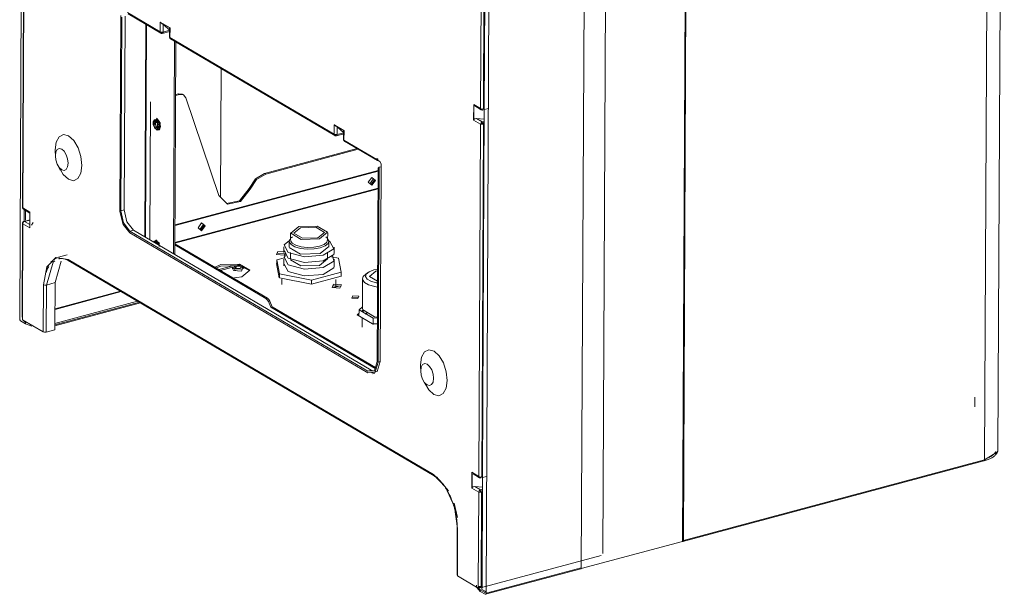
# Model space of a CAD drawing. Header units: millimetres. Extents: x 37142 to 74566, y 2709 to 34045.
# Tile 40 of 58: x 71465 to 71943, y 23148 to 23428. Entities that reach past the tile are written whole.
import ezdxf

# ---------------------------------------------------------------- set-up
doc = ezdxf.new("R2010")
doc.units = ezdxf.units.MM
doc.layers.add('G-XREF-____-OTLN', color=8, linetype='Continuous', lineweight=9)
doc.layers.add('M-EQPM-____-OTLN', color=50, linetype='Continuous', lineweight=20)

# ---------------------------------------------------------------- blocks, each defined once
blk = doc.blocks.new('City Class FR - City Class F_iam-V33-3D Вент Right')
at = {"layer": 'G-XREF-____-OTLN'}
for p, q in [((4544.85, 23282.29), (4547.92, 23919.47)), ((5019.96, 23218.66), (5023.04, 23859.07)), ((5016.49, 23854.16), (5013.41, 23213.75)), ((4869.81, 23815.97), (4866.72, 23174.1)), ((4870.26, 23814.97), (4867.17, 23174.56)), ((4828.06, 23168.27), (4831.12, 23804.65)), ((4817.6, 23161.28), (4820.69, 23801.69)), ((4774.42, 23789.29), (4771.34, 23148.88)), ((4770.49, 23384.48), (4771.35, 23563.13)), ((4768.69, 23384.51), (4769.52, 23555.62)), ((4770.91, 23555.5), (4770.08, 23384.4)), ((4547.07, 23507.46), (4546.24, 23336.35)), ((4547.24, 23507.24), (4546.42, 23336.13)), ((4593.47, 23334.34), (4593.93, 23429.71)), ((4593.93, 23334.81), (4594.38, 23428.87)), ((4596.12, 23429.34), (4595.66, 23335.27)), ((4597.16, 23431.12), (4613.1, 23421.72)), ((4597.48, 23430.48), (4613.42, 23421.08)), ((4613.1, 23421.72), (4613.13, 23426.38)), ((4613.13, 23426.38), (4617.86, 23423.6)), ((4605.65, 23322.04), (4606.14, 23425.38)), ((4606.42, 23425.21), (4605.92, 23321.87)), ((4613.1, 23421.72), (4613.34, 23421.14)), ((4613.36, 23426.16), (4617.72, 23423.59)), ((4614.05, 23420.94), (4617.85, 23421.96)), ((4614.49, 23421.61), (4614.51, 23425.28)), ((4617.8, 23422.5), (4614.49, 23421.61)), ((4617.8, 23422.5), (4614.51, 23425.28)), ((4617.68, 23423.58), (4617.66, 23419.16)), ((4617.72, 23423.59), (4617.75, 23423.5)), ((4617.86, 23423.6), (4617.84, 23418.94)), ((4613.93, 23421.03), (4613.22, 23421.44)), ((4613.41, 23421.09), (4613.93, 23421.03)), ((4617.68, 23419.24), (4617.84, 23418.94)), ((4617.84, 23418.94), (4697.61, 23371.94)), ((4618.15, 23418.3), (4697.93, 23371.3)), ((4619.56, 23313.84), (4620.05, 23417.2)), ((4620.71, 23416.81), (4620.21, 23313.45)), ((4642.72, 23403.84), (4642.41, 23341.28)), ((4620.59, 23391.27), (4621.92, 23391.63)), ((4622.48, 23391.3), (4620.59, 23390.79)), ((4621.92, 23391.63), (4622.48, 23391.3)), ((4624.5, 23391.08), (4623.93, 23391.41)), ((4625.59, 23389.67), (4641.55, 23342.12)), ((4608.33, 23387.67), (4608.01, 23320.64)), ((4765.3, 23378.78), (4765.34, 23386.48)), ((4765.34, 23386.48), (4768.69, 23384.51)), ((4765.39, 23385.92), (4765.36, 23380.42)), ((4765.43, 23379.06), (4765.47, 23386.14)), ((4765.92, 23385.69), (4769.01, 23383.87)), ((4765.92, 23385.69), (4765.97, 23385.66)), ((4768.93, 23383.93), (4768.69, 23384.51)), ((4768.81, 23384.23), (4769.51, 23383.81)), ((4769.51, 23383.81), (4769.01, 23383.87)), ((4769.91, 23383.85), (4769.51, 23383.81)), ((4769.63, 23205.68), (4770.49, 23384.33)), ((4769.78, 23383.76), (4772.47, 23384.49)), ((4610.28, 23378.89), (4609.96, 23378.49)), ((4612.22, 23378.67), (4611.03, 23377.44)), ((4613.21, 23377.19), (4612.23, 23378.66)), ((4765.3, 23378.78), (4765.36, 23378.92)), ((4768.65, 23376.81), (4765.3, 23378.78)), ((4769.49, 23377.94), (4766.74, 23379.56)), ((4770.47, 23379.26), (4766.74, 23379.56)), ((4609.9, 23377.54), (4610.32, 23375.63)), ((4610.4, 23376.65), (4610.35, 23377.17)), ((4610.71, 23374.85), (4611.54, 23374)), ((4610.8, 23374.83), (4611.34, 23374.34)), ((4611.02, 23375.9), (4611.02, 23375.16)), ((4611.69, 23377.61), (4611.03, 23377.44)), ((4611.04, 23374.43), (4611.52, 23374.25)), ((4612.2, 23374.18), (4611.67, 23374.63)), ((4611.69, 23378.49), (4612.27, 23377.86)), ((4611.86, 23377.24), (4611.84, 23374.03)), ((4612.43, 23377.55), (4612.73, 23376.16)), ((4697.61, 23371.94), (4697.63, 23376.6)), ((4697.63, 23376.6), (4702.37, 23373.81)), ((4697.87, 23376.37), (4702.22, 23373.81)), ((4699, 23371.83), (4699.02, 23375.5)), ((4702.31, 23372.72), (4699.02, 23375.5)), ((4702.19, 23373.79), (4702.17, 23369.38)), ((4702.22, 23373.81), (4702.25, 23373.71)), ((4702.37, 23373.81), (4702.34, 23369.15)), ((4767.83, 23205.7), (4768.65, 23376.81)), ((4770.04, 23376.7), (4769.22, 23205.59)), ((4770.46, 23378.21), (4769.49, 23377.94)), ((4698.43, 23371.25), (4697.73, 23371.66)), ((4698.56, 23371.16), (4702.36, 23372.18)), ((4702.31, 23372.72), (4699, 23371.83)), ((4702.19, 23369.45), (4702.34, 23369.15)), ((4702.34, 23369.15), (4718.29, 23359.76)), ((4702.58, 23368.57), (4702.34, 23369.15)), ((4562.09, 23364.41), (4562.1, 23363.84)), ((4708.69, 23364.97), (4663.77, 23352.94)), ((4709.25, 23364.64), (4664.34, 23352.6)), ((4702.66, 23368.51), (4718.61, 23359.12)), ((4562.1, 23363.84), (4562.17, 23361.26)), ((4562.13, 23363.2), (4562.19, 23362.41)), ((4718.29, 23359.76), (4718.29, 23360.13)), ((4718.29, 23360.13), (4718.74, 23359.86)), ((4719.11, 23359.07), (4718.3, 23359.54)), ((4718.74, 23359.86), (4718.74, 23359.31)), ((4563.36, 23356.82), (4564.59, 23354.56)), ((4718.89, 23355.53), (4718.44, 23261.46)), ((4718.74, 23359.31), (4719.7, 23358.75)), ((4719.36, 23355.88), (4718.91, 23261.19)), ((4719.36, 23355.88), (4720.44, 23356.16)), ((4720.44, 23356.16), (4719.98, 23261.47)), ((4718.89, 23354.4), (4620.28, 23327.98)), ((4718.89, 23354.02), (4620.28, 23327.59)), ((4663.77, 23352.94), (4664.34, 23352.6)), ((4714.94, 23347.79), (4716.56, 23350.14)), ((4620.24, 23319.34), (4718.89, 23345.78)), ((4718.89, 23345.5), (4620.24, 23319.06)), ((4656.27, 23345.66), (4656.83, 23345.33)), ((4717.13, 23349.81), (4715.43, 23347.43)), ((4715.43, 23347.43), (4717.13, 23349.81)), ((4546.26, 23336.43), (4546.42, 23336.13)), ((4546.42, 23336.13), (4549.77, 23334.15)), ((4546.42, 23336.13), (4546.55, 23335.61)), ((4546.63, 23335.55), (4549.82, 23333.67)), ((4547.06, 23329.49), (4547.09, 23335.32)), ((4547.75, 23334.97), (4547.72, 23330.18)), ((4549.73, 23333.96), (4549.7, 23326.74)), ((4549.77, 23334.15), (4549.73, 23326.45)), ((4595.66, 23335.27), (4593.93, 23334.81)), ((4546.21, 23328.65), (4545.99, 23282.99)), ((4546.38, 23328.43), (4546.16, 23282.76)), ((4546.22, 23328.73), (4546.38, 23328.43)), ((4549.73, 23326.45), (4546.38, 23328.43)), ((4549.75, 23330.37), (4546.95, 23329.61)), ((4546.95, 23329.61), (4546.95, 23329.62)), ((4547.21, 23329.56), (4549.75, 23330.25)), ((4549.74, 23328.07), (4547.21, 23329.56)), ((4550.65, 23327.69), (4551.32, 23329.1)), ((4632.32, 23325.65), (4633.95, 23328)), ((4634.51, 23327.67), (4632.84, 23325.3)), ((4632.84, 23325.3), (4634.51, 23327.67)), ((4598.4, 23324.82), (4600.13, 23325.28)), ((4713.89, 23256.78), (4598.4, 23324.82)), ((4713.89, 23256.02), (4598.4, 23324.05)), ((4600.13, 23325.28), (4715.63, 23257.25)), ((4676.43, 23324.11), (4676.42, 23320.58)), ((4677.32, 23322.13), (4676.73, 23321.65)), ((4694.11, 23321.57), (4693.53, 23322.05)), ((4694.42, 23320.49), (4694.43, 23324.02)), ((4611.28, 23320.35), (4609.92, 23320.04)), ((4610.33, 23319.58), (4611.27, 23320.69)), ((4611.39, 23319.81), (4610.82, 23319.1)), ((4611.07, 23319.89), (4612.09, 23318.61)), ((4611.4, 23319.35), (4611.99, 23318.71)), ((4611.57, 23318.76), (4611.82, 23319.72)), ((4611.82, 23319.72), (4611.57, 23318.76)), ((4612.23, 23318.87), (4612.67, 23317.45)), ((4612.74, 23318.72), (4612.25, 23319.46)), ((4665.13, 23292.31), (4620.24, 23318.76)), ((4620.24, 23318.19), (4664.47, 23292.13)), ((4673.15, 23317.24), (4673.14, 23314.49)), ((4675.76, 23319.98), (4675.75, 23317.23)), ((4690.84, 23313.98), (4695.02, 23317.43)), ((4695.05, 23317.14), (4695.06, 23319.89)), ((4697.64, 23314.37), (4697.65, 23317.13)), ((4562.79, 23312.06), (4560.03, 23309.85)), ((4563.12, 23311.95), (4561.51, 23311.02)), ((4567.98, 23313.29), (4563.68, 23312.14)), ((4669.75, 23310.98), (4673.44, 23311.97)), ((4670.26, 23314.96), (4673.92, 23314.74)), ((4673.93, 23314), (4670.26, 23314.23)), ((4674.26, 23313.99), (4673.36, 23313.13)), ((4676.39, 23314.48), (4676.37, 23311.27)), ((4694.37, 23311.18), (4694.39, 23314.39)), ((4696.28, 23312.42), (4699.67, 23311.76)), ((4699.67, 23311.76), (4700.96, 23304.86)), ((4558.96, 23307.56), (4558.64, 23306.8)), ((4560.93, 23310.51), (4560.25, 23309.73)), ((4562.09, 23299.84), (4565.01, 23310.35)), ((4568.33, 23311.08), (4745.8, 23206.54)), ((4568.65, 23310.44), (4746.12, 23205.9)), ((4642.56, 23308.62), (4639.4, 23307.12)), ((4639.96, 23306.82), (4642.55, 23307.89)), ((4641.55, 23306.2), (4648.4, 23308.04)), ((4651.32, 23308.12), (4642.37, 23305.72)), ((4648.28, 23307.28), (4648.27, 23306.37)), ((4648.76, 23306.66), (4649.4, 23308.16)), ((4649.17, 23306.63), (4650.12, 23306.88)), ((4650.62, 23308.36), (4651.91, 23308.3)), ((4653.3, 23306.96), (4652.22, 23307.34)), ((4670.93, 23302.22), (4669.62, 23309.16)), ((4669.75, 23310.98), (4669.74, 23308.55)), ((4671.05, 23304.09), (4669.75, 23310.98)), ((4673.12, 23311.28), (4673.11, 23307.98)), ((4690.44, 23308.24), (4694.35, 23311.46)), ((4697.61, 23307.86), (4697.62, 23311.17)), ((4647.87, 23302.04), (4652.7, 23302.65)), ((4649.42, 23305.9), (4649.45, 23306.02)), ((4671.05, 23304.09), (4671.04, 23302.2)), ((4686.64, 23299.14), (4671.04, 23302.2)), ((4686.65, 23301.03), (4671.05, 23304.09)), ((4701.04, 23303), (4686.64, 23299.14)), ((4700.96, 23304.86), (4686.65, 23301.03)), ((4700.95, 23302.8), (4700.96, 23304.86)), ((4713.75, 23304.62), (4712.4, 23303.51)), ((4716.77, 23306.01), (4718.61, 23306.38)), ((4717.81, 23305.39), (4718.81, 23305.54)), ((4556.3, 23275.87), (4556.41, 23298.79)), ((4557.69, 23275.76), (4557.8, 23298.68)), ((4557.8, 23298.68), (4562.09, 23299.84)), ((4561.98, 23276.91), (4562.09, 23299.84)), ((4672.17, 23301.57), (4672.16, 23298.86)), ((4686.65, 23301.03), (4686.64, 23299.19)), ((4699.99, 23298.19), (4697.24, 23297.46)), ((4700.97, 23298.07), (4697.3, 23298.3)), ((4698.45, 23297.36), (4698.47, 23301.44)), ((4711.34, 23301.7), (4711.27, 23287.03)), ((4562.03, 23287.11), (4593.89, 23295.65)), ((4562.03, 23286.83), (4594.21, 23295.46)), ((4709.44, 23292.61), (4706.68, 23292.77)), ((4602.98, 23290.31), (4561.99, 23279.33)), ((4603.47, 23290.03), (4561.99, 23278.91)), ((4602.12, 23290.82), (4562, 23280.06)), ((4664.47, 23292.13), (4665.13, 23292.31)), ((4665.66, 23290.62), (4666.33, 23290.8)), ((4665.66, 23290.62), (4666.85, 23287.97)), ((4666.33, 23290.8), (4667.51, 23288.15)), ((4666.85, 23287.97), (4667.51, 23288.15)), ((4666.85, 23287.97), (4717.43, 23258.18)), ((4667.51, 23288.15), (4717.58, 23258.66)), ((4711.4, 23288.1), (4709.66, 23286.67)), ((4546, 23283.06), (4546.16, 23282.76)), ((4708.71, 23284.17), (4709.65, 23284.94)), ((4716.19, 23279.76), (4708.71, 23284.17)), ((4709.66, 23286.67), (4709.64, 23283.62)), ((4709.66, 23286.67), (4716.49, 23282.64)), ((4710.88, 23285.95), (4711.59, 23286.54)), ((4712.11, 23286.23), (4711.39, 23285.65)), ((4713.6, 23285.06), (4712.65, 23284.52)), ((4712.89, 23284.76), (4713.6, 23285.35)), ((4547.67, 23279.9), (4545.3, 23281.3)), ((4546.16, 23282.76), (4546.16, 23281.84)), ((4546.16, 23281.84), (4556.3, 23275.87)), ((4546.83, 23281.13), (4547.67, 23280.63)), ((4547.67, 23280.63), (4548.58, 23280.23)), ((4547.67, 23279.9), (4547.67, 23280.63)), ((4550.78, 23278.75), (4547.67, 23279.9)), ((4711.25, 23282.44), (4711.23, 23278.23)), ((4718.53, 23279.82), (4716.19, 23279.76)), ((4716.48, 23279.53), (4716.49, 23282.64)), ((4716.49, 23282.64), (4718.54, 23282.7)), ((4557.69, 23275.76), (4561.98, 23276.91)), ((4718.91, 23261.19), (4719.98, 23261.47)), ((4739.57, 23259.27), (4739.56, 23259.87)), ((4739.57, 23259.3), (4739.64, 23256.72)), ((4713.89, 23256.78), (4715.63, 23257.25)), ((4715.63, 23257.25), (4717.17, 23256.86)), ((4716.22, 23255.58), (4717.29, 23255.87)), ((4739.67, 23257.84), (4739.6, 23258.64)), ((4740.83, 23252.28), (4742.05, 23250.01)), ((5008.65, 23239.41), (5008.68, 23244.16)), ((5018.63, 23216.42), (5018.91, 23216.89)), ((4866.93, 23174.06), (5013.16, 23213.25)), ((4867.17, 23174.56), (5013.41, 23213.75)), ((5017.14, 23215.82), (5015.48, 23214.93)), ((4764.44, 23199.97), (4764.48, 23207.68)), ((4764.48, 23207.68), (4767.83, 23205.7)), ((4764.53, 23207.11), (4764.5, 23201.61)), ((4764.57, 23200.25), (4764.6, 23207.33)), ((4765.06, 23206.88), (4768.15, 23205.06)), ((4765.06, 23206.88), (4765.11, 23206.85)), ((4747.31, 23205.4), (4753.08, 23198.7)), ((4768.07, 23205.12), (4767.83, 23205.7)), ((4767.94, 23205.42), (4768.65, 23205)), ((4768.65, 23205), (4768.15, 23205.06)), ((4769.05, 23205.04), (4768.65, 23205)), ((4768.92, 23204.96), (4771.61, 23205.68)), ((4769.38, 23152.33), (4769.63, 23205.52)), ((4764.44, 23199.97), (4764.5, 23200.11)), ((4767.79, 23198), (4764.44, 23199.97)), ((4768.62, 23199.14), (4765.88, 23200.75)), ((4769.61, 23200.46), (4765.88, 23200.75)), ((4767.57, 23152.33), (4767.79, 23198)), ((4769.6, 23199.4), (4768.62, 23199.14)), ((4769.18, 23197.89), (4768.96, 23152.22)), ((4755.81, 23192.61), (4757.46, 23185.67)), ((4757.36, 23180.54), (4757.25, 23157.62)), ((4757.38, 23180.61), (4757.54, 23180.31)), ((4757.54, 23180.31), (4757.43, 23157.39)), ((4866.72, 23174.1), (4817.49, 23160.9)), ((4768.66, 23151.59), (4827.32, 23167.31)), ((4771.09, 23148.37), (4817.36, 23160.77)), ((4817.6, 23161.28), (4771.34, 23148.88)), ((4757.27, 23157.69), (4757.43, 23157.39)), ((4757.43, 23157.39), (4767.57, 23151.42)), ((4766.78, 23152.8), (4766.78, 23152.07)), ((4768.52, 23149.8), (4766.88, 23151.68)), ((4767.16, 23151.86), (4768.52, 23150.54)), ((4767.57, 23151.42), (4767.57, 23152.33)), ((4768.4, 23151.64), (4767.57, 23152.12)), ((4768.23, 23151.59), (4767.57, 23151.98)), ((4768.23, 23151.59), (4767.57, 23151.42)), ((4768.52, 23150.54), (4770.83, 23149.18)), ((4768.52, 23150.54), (4768.52, 23149.8)), ((4770.88, 23148.41), (4768.52, 23149.8)), ((4769.37, 23150.77), (4769.38, 23152.15)), ((4770.89, 23149.88), (4769.37, 23150.77)), ((4770.89, 23149.24), (4770.89, 23149.88))]:
    blk.add_line(p, q, dxfattribs=at)
for points in [[(4613.13, 23426.38, 0), (4613.23, 23426.26, 0), (4613.36, 23426.16, 0)], [(4613.1, 23421.72, 0), (4613.74, 23421.55, 0), (4614.49, 23421.61, 0)], [(4614.51, 23425.28, 0), (4613.93, 23425.74, 0), (4613.36, 23426.16, 0)], [(4614.49, 23421.61, 0), (4614.16, 23421.02, 0), (4613.93, 23421.03, 0)], [(4617.72, 23423.59, 0), (4617.77, 23423.59, 0), (4617.86, 23423.6, 0)], [(4613.41, 23421.09, 0), (4613.53, 23421.03, 0), (4613.67, 23420.98, 0), (4613.81, 23420.95, 0), (4613.94, 23420.95, 0), (4614.02, 23420.95, 0)], [(4617.66, 23419.14, 0), (4617.66, 23419.1, 0), (4617.67, 23419.07, 0), (4617.67, 23419.03, 0), (4617.68, 23418.99, 0), (4617.68, 23418.96, 0), (4617.69, 23418.92, 0), (4617.7, 23418.89, 0), (4617.71, 23418.85, 0), (4617.72, 23418.82, 0), (4617.74, 23418.78, 0), (4617.75, 23418.75, 0), (4617.77, 23418.71, 0), (4617.79, 23418.68, 0), (4617.8, 23418.64, 0), (4617.83, 23418.61, 0), (4617.85, 23418.58, 0), (4617.87, 23418.54, 0), (4617.9, 23418.51, 0), (4617.92, 23418.48, 0), (4617.95, 23418.45, 0), (4617.98, 23418.42, 0), (4618.01, 23418.4, 0), (4618.05, 23418.37, 0), (4618.08, 23418.34, 0), (4618.12, 23418.32, 0), (4618.15, 23418.3, 0), (4618.18, 23418.28, 0)], [(4618.18, 23418.28, 0), (4618.07, 23418.35, 0), (4617.84, 23418.94, 0)], [(4623.93, 23391.41, 0), (4623.83, 23391.46, 0), (4621.92, 23391.63, 0)], [(4622.48, 23391.3, 0), (4624.4, 23391.13, 0), (4625.59, 23389.67, 0)], [(4765.47, 23386.14, 0), (4765.39, 23386.31, 0), (4765.34, 23386.48, 0)], [(4768.69, 23384.51, 0), (4769.33, 23384.16, 0), (4770.08, 23384.4, 0)], [(4769.03, 23383.86, 0), (4769.07, 23383.84, 0), (4769.1, 23383.82, 0), (4769.14, 23383.81, 0), (4769.17, 23383.79, 0), (4769.21, 23383.78, 0), (4769.24, 23383.77, 0), (4769.28, 23383.76, 0), (4769.31, 23383.75, 0), (4769.35, 23383.74, 0), (4769.38, 23383.74, 0), (4769.42, 23383.74, 0), (4769.45, 23383.73, 0), (4769.49, 23383.73, 0), (4769.52, 23383.73, 0), (4769.56, 23383.73, 0), (4769.59, 23383.73, 0), (4769.62, 23383.74, 0), (4769.66, 23383.74, 0), (4769.69, 23383.75, 0), (4769.72, 23383.75, 0), (4769.74, 23383.76, 0)], [(4612.16, 23375.82, 0), (4612.08, 23376.57, 0), (4611.87, 23377.32, 0), (4611.53, 23377.98, 0), (4611.12, 23378.47, 0), (4610.68, 23378.72, 0), (4610.27, 23378.72, 0), (4609.93, 23378.46, 0), (4609.71, 23377.97, 0), (4609.63, 23377.31, 0)], [(4611.57, 23379.49, 0), (4609.87, 23377.74, 0), (4610.12, 23376.13, 0)], [(4609.9, 23377.54, 0), (4610.34, 23378.95, 0), (4611.36, 23379.04, 0)], [(4610.6, 23377.06, 0), (4610.53, 23377.92, 0), (4611.56, 23379.84, 0)], [(4611.36, 23379.04, 0), (4612.38, 23377.75, 0), (4612.79, 23375.84, 0)], [(4613.24, 23375.75, 0), (4612.76, 23377.98, 0), (4611.57, 23379.49, 0)], [(4766.74, 23379.56, 0), (4765.94, 23379.46, 0), (4765.43, 23379.06, 0)], [(4612.16, 23375.82, 0), (4612.08, 23375.17, 0), (4611.85, 23374.68, 0), (4611.52, 23374.42, 0), (4611.1, 23374.41, 0), (4610.66, 23374.67, 0), (4610.25, 23375.16, 0), (4609.92, 23375.82, 0), (4609.7, 23376.57, 0), (4609.63, 23377.31, 0)], [(4611.38, 23377.97, 0), (4611.08, 23378.15, 0), (4610.79, 23378.15, 0), (4610.56, 23377.97, 0), (4610.41, 23377.63, 0), (4610.35, 23377.17, 0)], [(4611.69, 23378.49, 0), (4610.94, 23378.43, 0), (4610.63, 23377.4, 0)], [(4610.63, 23377.4, 0), (4610.93, 23376.01, 0), (4611.67, 23375.07, 0)], [(4610.9, 23378.38, 0), (4610.9, 23378.38, 0), (4610.89, 23378.37, 0), (4610.88, 23378.36, 0), (4610.88, 23378.34, 0), (4610.86, 23378.32, 0), (4610.85, 23378.29, 0), (4610.84, 23378.25, 0), (4610.83, 23378.22, 0), (4610.82, 23378.17, 0), (4610.8, 23378.12, 0), (4610.79, 23378.07, 0), (4610.78, 23378.01, 0), (4610.77, 23377.95, 0), (4610.77, 23377.88, 0), (4610.76, 23377.82, 0), (4610.76, 23377.74, 0), (4610.75, 23377.67, 0), (4610.75, 23377.59, 0), (4610.76, 23377.51, 0), (4610.76, 23377.43, 0), (4610.76, 23377.35, 0), (4610.77, 23377.26, 0), (4610.78, 23377.17, 0), (4610.79, 23377.08, 0), (4610.81, 23377, 0), (4610.82, 23376.91, 0), (4610.84, 23376.82, 0), (4610.86, 23376.73, 0), (4610.88, 23376.64, 0), (4610.91, 23376.55, 0), (4610.93, 23376.46, 0), (4610.96, 23376.37, 0), (4610.99, 23376.28, 0), (4611.02, 23376.2, 0), (4611.05, 23376.11, 0), (4611.08, 23376.03, 0), (4611.12, 23375.95, 0), (4611.15, 23375.87, 0), (4611.19, 23375.79, 0), (4611.23, 23375.72, 0), (4611.27, 23375.65, 0), (4611.31, 23375.58, 0), (4611.34, 23375.51, 0), (4611.38, 23375.45, 0), (4611.42, 23375.39, 0), (4611.46, 23375.34, 0), (4611.5, 23375.29, 0), (4611.54, 23375.24, 0), (4611.58, 23375.2, 0), (4611.61, 23375.16, 0), (4611.65, 23375.13, 0), (4611.68, 23375.1, 0), (4611.71, 23375.07, 0), (4611.73, 23375.05, 0), (4611.76, 23375.03, 0), (4611.77, 23375.02, 0), (4611.79, 23375.01, 0)], [(4612.1, 23376.14, 0), (4612.04, 23375.69, 0), (4611.89, 23375.35, 0), (4611.65, 23375.17, 0), (4611.37, 23375.17, 0), (4611.07, 23375.35, 0)], [(4611.34, 23374.34, 0), (4612.36, 23374.43, 0), (4612.79, 23375.84, 0)], [(4611.54, 23374, 0), (4612.74, 23374.1, 0), (4613.24, 23375.75, 0)], [(4612.73, 23376.16, 0), (4612.42, 23375.13, 0), (4611.67, 23375.07, 0)], [(4611.8, 23375, 0), (4611.8, 23375, 0), (4611.79, 23375.01, 0), (4611.79, 23375.01, 0)], [(4697.63, 23376.6, 0), (4697.74, 23376.48, 0), (4697.87, 23376.37, 0)], [(4699.02, 23375.5, 0), (4698.44, 23375.96, 0), (4697.87, 23376.37, 0)], [(4702.22, 23373.81, 0), (4702.28, 23373.81, 0), (4702.37, 23373.81, 0)], [(4768.65, 23376.81, 0), (4768.9, 23377.52, 0), (4769.49, 23377.94, 0)], [(4768.65, 23376.81, 0), (4769.3, 23376.82, 0), (4770.04, 23376.7, 0)], [(4769.48, 23377.21, 0), (4769.39, 23377.11, 0), (4769.32, 23376.98, 0)], [(4769.59, 23376.96, 0), (4769.44, 23376.95, 0), (4769.32, 23376.98, 0)], [(4769.59, 23376.96, 0), (4769.56, 23377.11, 0), (4769.48, 23377.21, 0)], [(4769.49, 23377.94, 0), (4769.88, 23377.44, 0), (4770.04, 23376.7, 0)], [(4562.09, 23364.41, 0), (4562.61, 23368.17, 0), (4564.03, 23370.76, 0), (4566.14, 23371.8, 0), (4568.63, 23371.14, 0), (4571.1, 23368.88, 0), (4573.19, 23365.36, 0), (4574.58, 23361.11, 0), (4575.05, 23356.78, 0)], [(4697.61, 23371.94, 0), (4698.25, 23371.77, 0), (4699, 23371.83, 0)], [(4697.61, 23371.94, 0), (4697.85, 23371.36, 0), (4698.43, 23371.25, 0)], [(4697.91, 23371.31, 0), (4698.04, 23371.25, 0), (4698.18, 23371.2, 0), (4698.31, 23371.17, 0), (4698.45, 23371.16, 0), (4698.53, 23371.17, 0)], [(4699, 23371.83, 0), (4698.67, 23371.24, 0), (4698.43, 23371.25, 0)], [(4702.17, 23369.36, 0), (4702.17, 23369.32, 0), (4702.17, 23369.29, 0), (4702.18, 23369.25, 0), (4702.18, 23369.21, 0), (4702.19, 23369.18, 0), (4702.2, 23369.14, 0), (4702.21, 23369.11, 0), (4702.22, 23369.07, 0), (4702.23, 23369.03, 0), (4702.24, 23369, 0), (4702.26, 23368.96, 0), (4702.28, 23368.93, 0), (4702.29, 23368.89, 0), (4702.31, 23368.86, 0), (4702.33, 23368.83, 0), (4702.36, 23368.79, 0), (4702.38, 23368.76, 0), (4702.41, 23368.73, 0), (4702.43, 23368.7, 0), (4702.46, 23368.67, 0), (4702.49, 23368.64, 0), (4702.52, 23368.61, 0), (4702.56, 23368.59, 0), (4702.59, 23368.56, 0), (4702.62, 23368.54, 0), (4702.66, 23368.51, 0), (4702.68, 23368.5, 0)], [(4568.36, 23357.89, 0), (4568.14, 23359.96, 0), (4567.47, 23361.99, 0), (4566.47, 23363.67, 0), (4565.29, 23364.75, 0), (4564.1, 23365.07, 0), (4563.09, 23364.57, 0), (4562.41, 23363.33, 0), (4562.17, 23361.54, 0)], [(4568.36, 23357.89, 0), (4568.12, 23356.09, 0), (4567.44, 23354.85, 0), (4566.43, 23354.35, 0), (4565.24, 23354.67, 0), (4564.06, 23355.75, 0), (4563.06, 23357.44, 0), (4562.39, 23359.47, 0), (4562.17, 23361.26, 0)], [(4718.3, 23359.58, 0), (4718.29, 23359.67, 0), (4718.29, 23359.76, 0)], [(4719.11, 23359.07, 0), (4718.59, 23359.13, 0), (4718.3, 23359.58, 0)], [(4563.95, 23355.84, 0), (4566.04, 23352.32, 0), (4568.52, 23350.06, 0), (4571, 23349.39, 0), (4573.11, 23350.44, 0), (4574.53, 23353.03, 0), (4575.05, 23356.78, 0)], [(4718.89, 23355.53, 0), (4719.16, 23355.61, 0), (4719.36, 23355.88, 0)], [(4719.7, 23358.75, 0), (4720.45, 23357.59, 0), (4720.44, 23356.16, 0)], [(4656.27, 23345.66, 0), (4659.34, 23350.32, 0), (4663.77, 23352.94, 0)], [(4664.34, 23352.6, 0), (4659.9, 23349.99, 0), (4656.83, 23345.33, 0)], [(4717.58, 23349.54, 0), (4715.85, 23351, 0), (4714.11, 23348.61, 0)], [(4656.83, 23345.33, 0), (4652.1, 23339.32, 0), (4645.76, 23337.99, 0), (4641.55, 23342.12, 0)], [(4645.35, 23338.29, 0), (4651.54, 23339.66, 0), (4656.27, 23345.66, 0)], [(4717.58, 23349.54, 0), (4715.83, 23347.15, 0), (4714.11, 23348.61, 0)], [(4546.24, 23336.37, 0), (4546.24, 23336.32, 0), (4546.25, 23336.26, 0), (4546.26, 23336.2, 0), (4546.27, 23336.14, 0), (4546.28, 23336.08, 0), (4546.3, 23336.02, 0), (4546.32, 23335.97, 0), (4546.34, 23335.92, 0), (4546.37, 23335.87, 0), (4546.4, 23335.82, 0), (4546.43, 23335.77, 0), (4546.46, 23335.73, 0), (4546.49, 23335.69, 0), (4546.51, 23335.67, 0)], [(4549.77, 23334.15, 0), (4549.74, 23334.03, 0), (4549.73, 23333.96, 0)], [(4598.4, 23324.05, 0), (4595.05, 23328.15, 0), (4593.47, 23334.34, 0)], [(4598.4, 23324.82, 0), (4595.22, 23328.84, 0), (4593.93, 23334.81, 0)], [(4595.66, 23335.27, 0), (4596.96, 23329.31, 0), (4600.13, 23325.28, 0)], [(4546.98, 23329.62, 0), (4546.94, 23329.61, 0), (4546.9, 23329.6, 0), (4546.86, 23329.59, 0), (4546.83, 23329.57, 0), (4546.79, 23329.56, 0), (4546.75, 23329.54, 0), (4546.72, 23329.52, 0), (4546.68, 23329.5, 0), (4546.65, 23329.48, 0), (4546.62, 23329.45, 0), (4546.58, 23329.43, 0), (4546.55, 23329.4, 0), (4546.52, 23329.38, 0), (4546.5, 23329.35, 0), (4546.47, 23329.32, 0), (4546.44, 23329.29, 0), (4546.42, 23329.26, 0), (4546.39, 23329.23, 0), (4546.37, 23329.19, 0), (4546.35, 23329.16, 0), (4546.33, 23329.13, 0), (4546.31, 23329.09, 0), (4546.29, 23329.05, 0), (4546.28, 23329.02, 0), (4546.26, 23328.98, 0), (4546.25, 23328.94, 0), (4546.24, 23328.9, 0), (4546.23, 23328.87, 0), (4546.22, 23328.83, 0), (4546.22, 23328.79, 0), (4546.21, 23328.75, 0), (4546.21, 23328.71, 0), (4546.21, 23328.67, 0), (4546.21, 23328.63, 0)], [(4547.21, 23329.56, 0), (4546.52, 23329.2, 0), (4546.38, 23328.43, 0)], [(4549.7, 23326.74, 0), (4549.7, 23326.63, 0), (4549.73, 23326.45, 0)], [(4634.96, 23327.4, 0), (4633.23, 23328.86, 0), (4631.49, 23326.47, 0)], [(4634.96, 23327.4, 0), (4633.22, 23325.01, 0), (4631.49, 23326.47, 0)], [(4690.5, 23321.08, 0), (4681.53, 23320.84, 0), (4676.46, 23323.83, 0), (4680.36, 23327.05, 0)], [(4681.21, 23326.55, 0), (4677.95, 23323.87, 0), (4682.18, 23321.38, 0), (4689.66, 23321.57, 0)], [(4680.36, 23327.05, 0), (4689.34, 23327.28, 0), (4694.41, 23324.29, 0), (4690.5, 23321.08, 0)], [(4689.66, 23321.57, 0), (4692.91, 23324.26, 0), (4688.69, 23326.74, 0), (4681.21, 23326.55, 0)], [(4694.22, 23321.48, 0), (4695.04, 23320.18, 0), (4694.7, 23318.86, 0), (4693.25, 23317.66, 0), (4690.85, 23316.73, 0)], [(4611.25, 23318.83, 0), (4610.84, 23319.32, 0), (4610.4, 23319.58, 0), (4609.98, 23319.58, 0)], [(4609.99, 23319.74, 0), (4610.05, 23319.81, 0), (4611.07, 23319.89, 0)], [(4610.61, 23319.24, 0), (4610.61, 23319.24, 0), (4610.61, 23319.23, 0), (4610.6, 23319.22, 0), (4610.59, 23319.2, 0), (4610.58, 23319.17, 0), (4610.57, 23319.14, 0)], [(4611.4, 23319.35, 0), (4610.65, 23319.28, 0), (4610.61, 23319.24, 0)], [(4612.79, 23317.91, 0), (4612.47, 23318.84, 0), (4611.28, 23320.35, 0)], [(4692.3, 23313.12, 0), (4683.12, 23312.39, 0), (4675.28, 23314.47, 0), (4673.36, 23318.14, 0), (4675.86, 23320.29, 0)], [(4675.78, 23316.94, 0), (4681.21, 23313.73, 0), (4690.84, 23313.98, 0)], [(4676.12, 23321.02, 0), (4675.79, 23319.69, 0), (4676.62, 23318.39, 0), (4678.51, 23317.28, 0), (4681.23, 23316.48, 0), (4684.45, 23316.11, 0), (4687.8, 23316.2, 0), (4690.85, 23316.73, 0)], [(4690.49, 23317.54, 0), (4687.64, 23317.04, 0), (4684.52, 23316.96, 0), (4681.51, 23317.31, 0), (4678.98, 23318.05, 0), (4677.21, 23319.09, 0), (4676.44, 23320.3, 0)], [(4690.49, 23317.54, 0), (4692.72, 23318.41, 0), (4694.08, 23319.52, 0), (4694.39, 23320.76, 0)], [(4694.47, 23320.43, 0), (4695.52, 23319.9, 0), (4697.44, 23316.23, 0), (4692.3, 23313.12, 0)], [(4556.41, 23298.79, 0), (4558.04, 23307.49, 0), (4562.4, 23311.99, 0), (4568.33, 23311.08, 0)], [(4670.26, 23314.96, 0), (4669.54, 23313.44, 0), (4673.36, 23313.13, 0)], [(4692.27, 23307.16, 0), (4683.1, 23306.43, 0), (4675.25, 23308.51, 0), (4673.34, 23312.18, 0), (4674.01, 23313.1, 0)], [(4692.29, 23310.37, 0), (4683.11, 23309.64, 0), (4675.27, 23311.72, 0), (4673.35, 23315.39, 0)], [(4696.75, 23312.99, 0), (4697.41, 23310.27, 0), (4692.27, 23307.16, 0)], [(4692.29, 23310.37, 0), (4697.42, 23313.48, 0), (4697.64, 23314.37, 0)], [(4559.17, 23308.58, 0), (4558.7, 23307.67, 0), (4557.72, 23304.69, 0)], [(4557.8, 23298.68, 0), (4561.16, 23309.71, 0), (4561.89, 23310.36, 0)], [(4563.89, 23311.36, 0), (4564.24, 23311.44, 0), (4564.59, 23311.5, 0), (4564.96, 23311.52, 0), (4565.33, 23311.52, 0), (4565.71, 23311.49, 0), (4566.1, 23311.43, 0), (4566.5, 23311.35, 0), (4566.91, 23311.23, 0), (4567.32, 23311.09, 0), (4567.74, 23310.91, 0), (4568.16, 23310.71, 0), (4568.59, 23310.47, 0), (4568.65, 23310.44, 0)], [(4568.65, 23310.44, 0), (4568.57, 23310.5, 0), (4568.33, 23311.08, 0)], [(4656.18, 23305.84, 0), (4651.53, 23308.12, 0), (4642.55, 23307.89, 0)], [(4642.56, 23308.62, 0), (4651.53, 23308.85, 0), (4656.6, 23305.87, 0), (4652.7, 23302.65, 0)], [(4650.13, 23307.39, 0), (4649.47, 23307.26, 0), (4648.75, 23305.74, 0)], [(4648.75, 23305.74, 0), (4652.57, 23305.44, 0), (4653.3, 23306.96, 0)], [(4653.67, 23306.95, 0), (4652.58, 23306.36, 0), (4648.76, 23306.66, 0)], [(4652.35, 23307.62, 0), (4650.13, 23307.8, 0), (4649.71, 23306.91, 0)], [(4649.71, 23306.91, 0), (4651.93, 23306.74, 0), (4652.35, 23307.62, 0)], [(4673.32, 23308.88, 0), (4675.23, 23305.21, 0), (4683.08, 23303.13, 0), (4692.26, 23303.86, 0)], [(4676.4, 23310.99, 0), (4681.47, 23308.01, 0), (4690.44, 23308.24, 0)], [(4692.26, 23303.86, 0), (4697.39, 23306.97, 0), (4697.61, 23307.86, 0)], [(4649.41, 23305.84, 0), (4649.41, 23305.84, 0), (4649.41, 23305.85, 0), (4649.42, 23305.85, 0), (4649.43, 23305.86, 0), (4649.45, 23305.88, 0), (4649.46, 23305.89, 0), (4649.49, 23305.91, 0), (4649.51, 23305.93, 0), (4649.54, 23305.94, 0), (4649.58, 23305.96, 0), (4649.61, 23305.98, 0), (4649.65, 23306, 0)], [(4650.12, 23306.42, 0), (4651.32, 23306.52, 0), (4652.08, 23306.37, 0)], [(4652.63, 23305.83, 0), (4652.63, 23305.83, 0), (4652.62, 23305.84, 0), (4652.61, 23305.85, 0)], [(4711.34, 23301.7, 0), (4711.73, 23302.82, 0), (4713.17, 23304.04, 0)], [(4718.59, 23299.7, 0), (4717.93, 23299.82, 0), (4715.4, 23300.55, 0), (4713.64, 23301.59, 0), (4712.87, 23302.79, 0), (4713.18, 23304.03, 0), (4714.54, 23305.15, 0), (4716.77, 23306.01, 0)], [(4717.81, 23305.39, 0), (4714.72, 23302.84, 0), (4718.55, 23300.51, 0)], [(4557.8, 23298.68, 0), (4557.05, 23298.62, 0), (4556.41, 23298.79, 0)], [(4697.31, 23299.03, 0), (4696.58, 23297.51, 0), (4700.4, 23297.2, 0)], [(4697.31, 23299.03, 0), (4701.13, 23298.73, 0), (4700.4, 23297.2, 0)], [(4718.57, 23297.69, 0), (4717.28, 23297.9, 0), (4714.32, 23298.76, 0), (4712.27, 23299.97, 0), (4711.37, 23301.38, 0)], [(4706.69, 23293.5, 0), (4706.13, 23292.34, 0), (4709.05, 23292.11, 0)], [(4706.69, 23293.5, 0), (4709.6, 23293.27, 0), (4709.05, 23292.11, 0)], [(4664.47, 23292.13, 0), (4665.12, 23291.54, 0), (4665.66, 23290.62, 0)], [(4665.13, 23292.31, 0), (4665.78, 23291.72, 0), (4666.33, 23290.8, 0)], [(4711.3, 23286.71, 0), (4717.2, 23283.23, 0), (4718.29, 23283.06, 0)], [(4545.3, 23281.3, 0), (4544.98, 23281.7, 0), (4544.85, 23282.29, 0)], [(4556.3, 23275.87, 0), (4556.94, 23275.7, 0), (4557.69, 23275.76, 0)], [(4752.52, 23252.24, 0), (4752.04, 23256.57, 0), (4750.66, 23260.81, 0), (4748.57, 23264.33, 0), (4746.09, 23266.6, 0), (4743.61, 23267.26, 0), (4741.5, 23266.22, 0), (4740.07, 23263.62, 0), (4739.56, 23259.87, 0)], [(4718.44, 23261.46, 0), (4717.09, 23257.05, 0), (4713.89, 23256.78, 0)], [(4718.91, 23261.19, 0), (4717.42, 23256.31, 0), (4713.89, 23256.02, 0)], [(4719.98, 23261.47, 0), (4718.5, 23256.6, 0), (4715.91, 23255.98, 0)], [(4739.64, 23257, 0), (4739.88, 23258.79, 0), (4740.56, 23260.03, 0), (4741.57, 23260.53, 0), (4742.76, 23260.21, 0), (4743.94, 23259.13, 0), (4744.94, 23257.45, 0), (4745.6, 23255.42, 0), (4745.83, 23253.34, 0)], [(4739.64, 23257, 0), (4739.86, 23254.92, 0), (4740.53, 23252.89, 0), (4741.53, 23251.21, 0), (4742.71, 23250.13, 0), (4743.9, 23249.81, 0), (4744.91, 23250.31, 0), (4745.59, 23251.55, 0), (4745.83, 23253.34, 0)], [(4752.52, 23252.24, 0), (4752, 23248.48, 0), (4750.58, 23245.9, 0), (4748.47, 23244.85, 0), (4745.98, 23245.51, 0), (4743.51, 23247.78, 0), (4741.42, 23251.3, 0)], [(5019.96, 23218.66, 0), (5019.94, 23218.35, 0), (5019.89, 23218.05, 0), (5019.82, 23217.75, 0), (5019.71, 23217.46, 0), (5019.58, 23217.17, 0), (5019.42, 23216.9, 0), (5019.24, 23216.63, 0), (5019.04, 23216.37, 0), (5018.82, 23216.12, 0), (5018.57, 23215.88, 0), (5018.31, 23215.64, 0), (5018.02, 23215.42, 0), (5017.72, 23215.2, 0), (5017.4, 23214.99, 0), (5017.06, 23214.78, 0), (5016.7, 23214.59, 0), (5016.33, 23214.4, 0), (5015.94, 23214.22, 0), (5015.54, 23214.04, 0), (5015.12, 23213.87, 0), (5014.68, 23213.71, 0), (5014.23, 23213.56, 0), (5013.77, 23213.42, 0), (5013.29, 23213.28, 0), (5013.16, 23213.25, 0)], [(5013.41, 23213.75, 0), (5019.7, 23217.56, 0), (5019.96, 23218.66, 0)], [(5018.92, 23217.71, 0), (5018.8, 23217.48, 0), (5018.66, 23217.26, 0), (5018.5, 23217.04, 0), (5018.32, 23216.82, 0), (5018.11, 23216.6, 0), (5017.89, 23216.39, 0), (5017.64, 23216.19, 0), (5017.38, 23215.99, 0), (5017.09, 23215.79, 0), (5016.79, 23215.6, 0), (5016.47, 23215.41, 0), (5016.23, 23215.28, 0)], [(5013.16, 23213.25, 0), (5013.27, 23213.31, 0), (5013.41, 23213.75, 0)], [(4745.8, 23206.54, 0), (4751.7, 23200.47, 0), (4756, 23190.88, 0), (4757.54, 23180.31, 0)], [(4746.62, 23205.84, 0), (4746.04, 23205.96, 0), (4745.8, 23206.54, 0)], [(4764.6, 23207.33, 0), (4764.53, 23207.5, 0), (4764.48, 23207.68, 0)], [(4746.12, 23205.9, 0), (4746.55, 23205.63, 0), (4746.99, 23205.33, 0), (4747.42, 23205, 0), (4747.86, 23204.64, 0), (4748.3, 23204.26, 0), (4748.73, 23203.84, 0), (4749.17, 23203.4, 0), (4749.59, 23202.93, 0), (4750.02, 23202.43, 0), (4750.44, 23201.91, 0), (4750.85, 23201.37, 0), (4751.26, 23200.8, 0), (4751.66, 23200.2, 0), (4752.05, 23199.59, 0), (4752.43, 23198.96, 0), (4752.8, 23198.3, 0), (4753.16, 23197.63, 0), (4753.51, 23196.94, 0), (4753.84, 23196.24, 0), (4754.17, 23195.52, 0), (4754.48, 23194.79, 0), (4754.78, 23194.04, 0), (4755.06, 23193.28, 0), (4755.33, 23192.52, 0), (4755.59, 23191.74, 0), (4755.82, 23190.96, 0), (4756.05, 23190.17, 0), (4756.25, 23189.38, 0), (4756.44, 23188.58, 0), (4756.61, 23187.79, 0), (4756.77, 23186.99, 0), (4756.91, 23186.19, 0), (4757.03, 23185.39, 0), (4757.13, 23184.6, 0), (4757.21, 23183.81, 0), (4757.28, 23183.03, 0), (4757.33, 23182.26, 0), (4757.35, 23181.5, 0), (4757.37, 23180.74, 0), (4757.36, 23180.54, 0)], [(4767.83, 23205.7, 0), (4768.47, 23205.35, 0), (4769.22, 23205.59, 0)], [(4768.17, 23205.05, 0), (4768.21, 23205.03, 0), (4768.24, 23205.01, 0), (4768.28, 23205, 0), (4768.31, 23204.98, 0), (4768.35, 23204.97, 0), (4768.38, 23204.96, 0), (4768.42, 23204.95, 0), (4768.45, 23204.94, 0), (4768.49, 23204.94, 0), (4768.52, 23204.93, 0), (4768.56, 23204.93, 0), (4768.59, 23204.92, 0), (4768.63, 23204.92, 0), (4768.66, 23204.92, 0), (4768.69, 23204.92, 0), (4768.73, 23204.92, 0), (4768.76, 23204.93, 0), (4768.8, 23204.93, 0), (4768.83, 23204.94, 0), (4768.86, 23204.94, 0), (4768.88, 23204.95, 0)], [(4765.88, 23200.75, 0), (4765.08, 23200.65, 0), (4764.57, 23200.25, 0)], [(4767.79, 23198, 0), (4768.04, 23198.71, 0), (4768.62, 23199.14, 0)], [(4767.79, 23198, 0), (4768.44, 23198.01, 0), (4769.18, 23197.89, 0)], [(4768.62, 23198.4, 0), (4768.53, 23198.3, 0), (4768.45, 23198.17, 0)], [(4768.73, 23198.15, 0), (4768.58, 23198.14, 0), (4768.45, 23198.17, 0)], [(4768.62, 23199.14, 0), (4769.02, 23198.63, 0), (4769.18, 23197.89, 0)], [(4768.73, 23198.15, 0), (4768.7, 23198.3, 0), (4768.62, 23198.4, 0)], [(4866.72, 23174.1, 0), (4867.04, 23174.12, 0), (4867.17, 23174.56, 0)], [(4817.36, 23160.77, 0), (4817.47, 23160.84, 0), (4817.6, 23161.28, 0)], [(4767.57, 23152.33, 0), (4768.21, 23152.16, 0), (4768.96, 23152.22, 0)], [(4768.4, 23151.64, 0), (4768.8, 23151.67, 0), (4768.96, 23152.22, 0)], [(4771.34, 23148.88, 0), (4771.2, 23148.44, 0), (4770.88, 23148.41, 0)]]:
    blk.add_polyline3d(points, dxfattribs=at)
blk = doc.blocks.new('City Class FR - City Class 25 FR-V34-3D Вент Right')
blk.add_blockref('City Class FR - City Class F_iam-V33-3D Вент Right', (0, 0))

msp = doc.modelspace()

# ---------------------------------------------------------------- block references
at = {"layer": 'M-EQPM-____-OTLN'}
msp.add_blockref('City Class FR - City Class 25 FR-V34-3D Вент Right', (66920.33, 0), dxfattribs=at)

doc.saveas('drawing.dxf')
